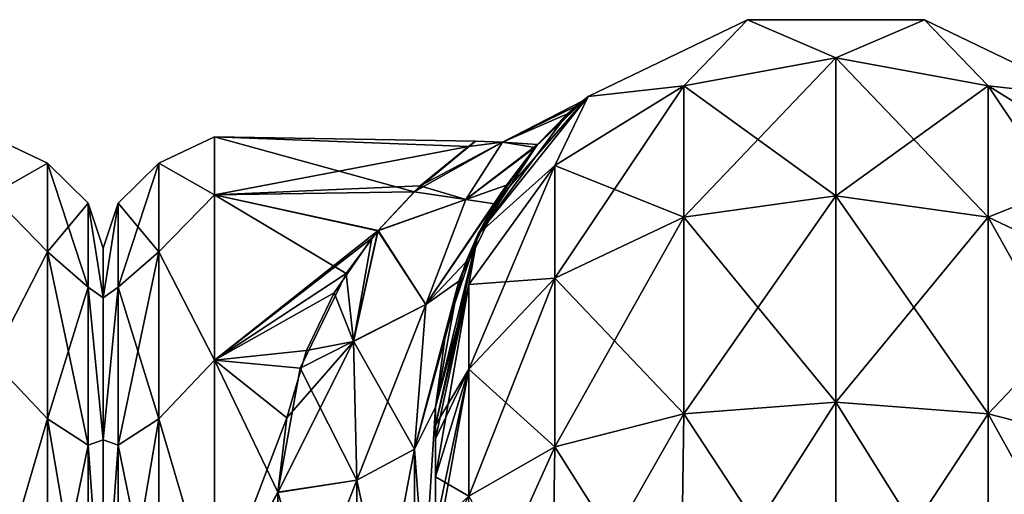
# Model space of a CAD drawing. Extents: x -23 to 470, y -1800 to 0.
# Tile 164 of 198: x 227 to 258, y -15 to 0. Entities that reach past the tile are written whole.
import ezdxf

# ---------------------------------------------------------------- set-up
doc = ezdxf.new("R2010")
doc.units = 0
doc.header["$LTSCALE"] = 66.825
for name, color, linetype in [('195', 7, 'CONTINUOUS'), ('234', 7, 'CONTINUOUS'), ('258', 7, 'CONTINUOUS'), ('262', 7, 'CONTINUOUS'), ('263', 7, 'CONTINUOUS'), ('276', 7, 'CONTINUOUS'), ('277', 7, 'CONTINUOUS'), ('278', 7, 'CONTINUOUS'), ('284', 7, 'CONTINUOUS'), ('285', 7, 'CONTINUOUS'), ('286', 7, 'CONTINUOUS'), ('296', 7, 'CONTINUOUS')]:
    doc.layers.add(name, color=color, linetype=linetype)

msp = doc.modelspace()

# ---------------------------------------------------------------- linework, layer by layer
at = {"layer": '195', "linetype": 'CONTINUOUS'}
for points in [[(230, -7.5, 0), (230, -9.067, 7.854), (230, -48.5, 0), (230, -7.5, 0)], [(230, -9.068, -7.855), (230, -7.5, 0), (230, -46.933, -7.854), (230, -9.068, -7.855)], [(230, -46.933, -7.854), (230, -7.5, 0), (230, -48.5, 0), (230, -46.933, -7.854)], [(230, -9.067, 7.854), (230, -13.536, 14.522), (230, -46.932, 7.855), (230, -9.067, 7.854)], [(230, -48.5, 0), (230, -9.067, 7.854), (230, -46.932, 7.855), (230, -48.5, 0)], [(230, -13.536, -14.522), (230, -9.068, -7.855), (230, -42.464, -14.522), (230, -13.536, -14.522)], [(230, -42.464, -14.522), (230, -9.068, -7.855), (230, -46.933, -7.854), (230, -42.464, -14.522)], [(230, -13.536, 14.522), (230, -20.235, 18.966), (230, -42.464, 14.522), (230, -13.536, 14.522)], [(230, -46.932, 7.855), (230, -13.536, 14.522), (230, -42.464, 14.522), (230, -46.932, 7.855)], [(230, -20.234, -18.966), (230, -13.536, -14.522), (230, -35.765, -18.966), (230, -20.234, -18.966)], [(230, -35.765, -18.966), (230, -13.536, -14.522), (230, -42.464, -14.522), (230, -35.765, -18.966)]]:
    msp.add_3dface(points, dxfattribs=at)
at = {"layer": '234', "linetype": 'CONTINUOUS'}
for points in [[(226.5, -5.827, -9.184), (226.5, -4, 0), (228.25, -4.826, -4.086), (226.5, -5.827, -9.184)], [(226.5, -4, 0), (226.5, -5.827, 9.184), (228.25, -4.826, 4.086), (226.5, -4, 0)], [(226.5, -4, 0), (228.25, -4.826, 4.086), (228.25, -4.826, -4.086), (226.5, -4, 0)], [(226.5, -5.827, -9.184), (228.25, -4.826, -4.086), (228.25, -7.621, -11.766), (226.5, -5.827, -9.184)], [(226.5, -5.827, 9.184), (228.25, -7.621, 11.766), (228.25, -4.826, 4.086), (226.5, -5.827, 9.184)], [(229.532, -6.09, 3.863), (229.532, -6.09, -3.863), (228.25, -4.826, 4.086), (229.532, -6.09, 3.863)], [(228.25, -7.621, 11.766), (229.532, -6.09, 3.863), (228.25, -4.826, 4.086), (228.25, -7.621, 11.766)], [(229.532, -6.09, -3.863), (229.532, -8.732, -11.124), (228.25, -4.826, -4.086), (229.532, -6.09, -3.863)], [(228.25, -4.826, 4.086), (229.532, -6.09, -3.863), (228.25, -4.826, -4.086), (228.25, -4.826, 4.086)], [(228.25, -4.826, -4.086), (229.532, -8.732, -11.124), (228.25, -7.621, -11.766), (228.25, -4.826, -4.086)], [(226.5, -11.029, -16.971), (226.5, -5.827, -9.184), (228.25, -7.621, -11.766), (226.5, -11.029, -16.971)], [(226.5, -5.827, 9.184), (226.5, -11.029, 16.971), (228.25, -7.621, 11.766), (226.5, -5.827, 9.184)], [(229.532, -8.732, 11.124), (229.532, -6.09, 3.863), (228.25, -7.621, 11.766), (229.532, -8.732, 11.124)], [(230, -9.067, 7.854), (230, -7.5, 0), (229.532, -6.09, 3.863), (230, -9.067, 7.854)], [(229.532, -8.732, 11.124), (230, -9.067, 7.854), (229.532, -6.09, 3.863), (229.532, -8.732, 11.124)], [(230, -7.5, 0), (230, -9.068, -7.855), (229.532, -6.09, -3.863), (230, -7.5, 0)], [(229.532, -6.09, 3.863), (230, -7.5, 0), (229.532, -6.09, -3.863), (229.532, -6.09, 3.863)], [(229.532, -6.09, -3.863), (230, -9.068, -7.855), (229.532, -8.732, -11.124), (229.532, -6.09, -3.863)], [(226.5, -11.029, -16.971), (228.25, -7.621, -11.766), (228.25, -12.875, -18.026), (226.5, -11.029, -16.971)], [(226.5, -11.029, 16.971), (228.25, -12.875, 18.026), (228.25, -7.621, 11.766), (226.5, -11.029, 16.971)], [(228.25, -12.875, 18.026), (229.532, -8.732, 11.124), (228.25, -7.621, 11.766), (228.25, -12.875, 18.026)], [(229.532, -8.732, -11.124), (229.532, -13.699, -17.043), (228.25, -7.621, -11.766), (229.532, -8.732, -11.124)], [(228.25, -7.621, -11.766), (229.532, -13.699, -17.043), (228.25, -12.875, -18.026), (228.25, -7.621, -11.766)], [(229.532, -13.699, 17.043), (229.532, -8.732, 11.124), (228.25, -12.875, 18.026), (229.532, -13.699, 17.043)], [(230, -13.536, 14.522), (230, -9.067, 7.854), (229.532, -8.732, 11.124), (230, -13.536, 14.522)], [(229.532, -13.699, 17.043), (230, -13.536, 14.522), (229.532, -8.732, 11.124), (229.532, -13.699, 17.043)], [(230, -9.068, -7.855), (230, -13.536, -14.522), (229.532, -8.732, -11.124), (230, -9.068, -7.855)], [(229.532, -8.732, -11.124), (230, -13.536, -14.522), (229.532, -13.699, -17.043), (229.532, -8.732, -11.124)], [(226.5, -18.816, -22.173), (226.5, -11.029, -16.971), (228.25, -12.875, -18.026), (226.5, -18.816, -22.173)], [(226.5, -11.029, 16.971), (226.5, -18.816, 22.173), (228.25, -12.875, 18.026), (226.5, -11.029, 16.971)], [(226.5, -18.816, -22.173), (228.25, -12.875, -18.026), (228.25, -19.952, -22.112), (226.5, -18.816, -22.173)], [(226.5, -18.816, 22.173), (228.25, -19.952, 22.112), (228.25, -12.875, 18.026), (226.5, -18.816, 22.173)], [(228.25, -19.952, 22.112), (229.532, -13.699, 17.043), (228.25, -12.875, 18.026), (228.25, -19.952, 22.112)], [(229.532, -13.699, -17.043), (229.532, -20.391, -20.907), (228.25, -12.875, -18.026), (229.532, -13.699, -17.043)], [(228.25, -12.875, -18.026), (229.532, -20.391, -20.907), (228.25, -19.952, -22.112), (228.25, -12.875, -18.026)], [(230, -20.235, 18.966), (230, -13.536, 14.522), (229.532, -13.699, 17.043), (230, -20.235, 18.966)], [(230, -13.536, -14.522), (230, -20.234, -18.966), (229.532, -13.699, -17.043), (230, -13.536, -14.522)], [(229.532, -20.391, 20.907), (229.532, -13.699, 17.043), (228.25, -19.952, 22.112), (229.532, -20.391, 20.907)], [(229.532, -20.391, 20.907), (230, -20.235, 18.966), (229.532, -13.699, 17.043), (229.532, -20.391, 20.907)], [(229.532, -13.699, -17.043), (230, -20.234, -18.966), (229.532, -20.391, -20.907), (229.532, -13.699, -17.043)]]:
    msp.add_3dface(points, dxfattribs=at)
at = {"layer": '258', "linetype": 'CONTINUOUS'}
for points in [[(240.45, -12.5, 33.5), (240.45, -12.5, 24.51), (240.45, -22.699, 28.507), (240.45, -12.5, 33.5)], [(240.45, -13.067, 36.36), (240.45, -12.5, 33.5), (240.45, -56.094, 33.615), (240.45, -13.067, 36.36)], [(240.45, -56.094, 33.615), (240.45, -12.5, 33.5), (240.45, -53.609, 29.851), (240.45, -56.094, 33.615)], [(240.45, -53.609, 29.851), (240.45, -12.5, 33.5), (240.45, -22.699, 28.507), (240.45, -53.609, 29.851)], [(240.45, -56.094, -33.615), (240.45, -53.61, -29.852), (240.45, -12.5, -33.5), (240.45, -56.094, -33.615)], [(240.45, -12.5, -33.5), (240.45, -53.61, -29.852), (240.45, -22.7, -28.508), (240.45, -12.5, -33.5)], [(240.45, -13.067, -36.36), (240.45, -56.094, -33.615), (240.45, -12.5, -33.5), (240.45, -13.067, -36.36)], [(240.45, -12.5, -24.51), (240.45, -12.5, -33.5), (240.45, -22.7, -28.508), (240.45, -12.5, -24.51)], [(240.45, -13.5, 37.234), (240.45, -13.067, 36.36), (240.45, -59.342, 36.74), (240.45, -13.5, 37.234)], [(240.45, -59.342, 36.74), (240.45, -13.067, 36.36), (240.45, -56.094, 33.615), (240.45, -59.342, 36.74)], [(240.45, -59.342, -36.74), (240.45, -56.094, -33.615), (240.45, -13.067, -36.36), (240.45, -59.342, -36.74)], [(240.45, -13.5, -37.234), (240.45, -59.342, -36.74), (240.45, -13.067, -36.36), (240.45, -13.5, -37.234)], [(240.45, -14.695, 38.801), (240.45, -13.5, 37.234), (240.45, -63.19, 39.074), (240.45, -14.695, 38.801)], [(240.45, -63.19, 39.074), (240.45, -13.5, 37.234), (240.45, -59.342, 36.74), (240.45, -63.19, 39.074)], [(240.45, -14.695, -38.801), (240.45, -59.342, -36.74), (240.45, -13.5, -37.234), (240.45, -14.695, -38.801)], [(240.45, -16.266, 40), (240.45, -14.695, 38.801), (240.45, -63.19, 39.074), (240.45, -16.266, 40)], [(240.45, -63.189, -39.074), (240.45, -59.342, -36.74), (240.45, -14.695, -38.801), (240.45, -63.189, -39.074)], [(240.45, -16.266, -40), (240.45, -63.189, -39.074), (240.45, -14.695, -38.801), (240.45, -16.266, -40)]]:
    msp.add_3dface(points, dxfattribs=at)
at = {"layer": '262', "linetype": 'CONTINUOUS'}
for points in [[(230, -7.5, 0), (230, -9.067, -7.854), (230, -48.5, 0), (230, -7.5, 0)], [(230, -9.068, 7.855), (230, -7.5, 0), (230, -46.933, 7.854), (230, -9.068, 7.855)], [(230, -46.933, 7.854), (230, -7.5, 0), (230, -48.5, 0), (230, -46.933, 7.854)], [(230, -9.067, -7.854), (230, -13.536, -14.522), (230, -46.932, -7.855), (230, -9.067, -7.854)], [(230, -48.5, 0), (230, -9.067, -7.854), (230, -46.932, -7.855), (230, -48.5, 0)], [(230, -13.536, 14.522), (230, -9.068, 7.855), (230, -42.464, 14.522), (230, -13.536, 14.522)], [(230, -42.464, 14.522), (230, -9.068, 7.855), (230, -46.933, 7.854), (230, -42.464, 14.522)], [(230, -13.536, -14.522), (230, -20.235, -18.966), (230, -42.464, -14.522), (230, -13.536, -14.522)], [(230, -46.932, -7.855), (230, -13.536, -14.522), (230, -42.464, -14.522), (230, -46.932, -7.855)], [(230, -20.234, 18.966), (230, -13.536, 14.522), (230, -35.765, 18.966), (230, -20.234, 18.966)], [(230, -35.765, 18.966), (230, -13.536, 14.522), (230, -42.464, 14.522), (230, -35.765, 18.966)]]:
    msp.add_3dface(points, dxfattribs=at)
at = {"layer": '263', "linetype": 'CONTINUOUS'}
for points in [[(233.5, -4, 0), (233.5, -5.827, 9.184), (241.488, -4.303, 3.8), (233.5, -4, 0)], [(233.5, -5.827, -9.184), (233.5, -4, 0), (239.782, -5.728, -8.942), (233.5, -5.827, -9.184)], [(239.782, -5.728, -8.942), (233.5, -4, 0), (241.712, -4.134, -2.532), (239.782, -5.728, -8.942)], [(241.712, -4.134, -2.532), (233.5, -4, 0), (241.488, -4.303, 3.8), (241.712, -4.134, -2.532)], [(241.488, -4.303, 3.8), (233.5, -5.827, 9.184), (239.977, -5.545, 8.472), (241.488, -4.303, 3.8)], [(239.977, -5.545, 8.472), (233.5, -5.827, 9.184), (238.65, -6.944, 11.517), (239.977, -5.545, 8.472)], [(238.639, -6.955, -11.538), (233.5, -5.827, -9.184), (239.782, -5.728, -8.942), (238.639, -6.955, -11.538)], [(233.5, -5.827, 9.184), (233.5, -11.029, 16.971), (238.65, -6.944, 11.517), (233.5, -5.827, 9.184)], [(233.5, -11.029, -16.971), (233.5, -5.827, -9.184), (237.648, -8.296, -13.703), (233.5, -11.029, -16.971)], [(237.648, -8.296, -13.703), (233.5, -5.827, -9.184), (238.639, -6.955, -11.538), (237.648, -8.296, -13.703)], [(238.65, -6.944, 11.517), (233.5, -11.029, 16.971), (238.451, -7.186, 11.95), (238.65, -6.944, 11.517)], [(238.451, -7.186, 11.95), (233.5, -11.029, 16.971), (237.271, -8.909, 14.545), (238.451, -7.186, 11.95)], [(236.194, -11.276, -17.214), (233.5, -11.029, -16.971), (237.648, -8.296, -13.703), (236.194, -11.276, -17.214)], [(237.271, -8.909, 14.545), (233.5, -11.029, 16.971), (236.396, -10.724, 16.66), (237.271, -8.909, 14.545)], [(236.396, -10.724, 16.66), (233.5, -11.029, 16.971), (235.778, -12.838, 18.604), (236.396, -10.724, 16.66)], [(233.5, -11.029, 16.971), (233.5, -18.816, 22.173), (235.778, -12.838, 18.604), (233.5, -11.029, 16.971)], [(233.5, -18.816, -22.173), (233.5, -11.029, -16.971), (235.5, -15.178, -20.288), (233.5, -18.816, -22.173)], [(235.5, -15.178, -20.288), (233.5, -11.029, -16.971), (236.194, -11.276, -17.214), (235.5, -15.178, -20.288)], [(235.778, -12.838, 18.604), (233.5, -18.816, 22.173), (235.5, -15.19, 20.295), (235.778, -12.838, 18.604)], [(235.447, -21.322, -23.052), (233.5, -18.816, -22.173), (235.5, -15.178, -20.288), (235.447, -21.322, -23.052)], [(235.5, -15.19, 20.295), (233.5, -18.816, 22.173), (235.447, -21.315, 23.05), (235.5, -15.19, 20.295)]]:
    msp.add_3dface(points, dxfattribs=at)
at = {"layer": '276', "linetype": 'CONTINUOUS'}
for points in [[(245.256, -2.727, -33.5), (250.268, -0.313, -33.5), (248.266, -2.396, -40.776), (245.256, -2.727, -33.5)], [(248.266, -2.396, -40.776), (250.268, -0.313, -33.5), (253.05, -1.516, -41.139), (248.266, -2.396, -40.776)], [(250.268, -0.313, -33.5), (255.832, -0.313, -33.5), (253.05, -1.516, -41.139), (250.268, -0.313, -33.5)], [(253.05, -1.516, -41.139), (255.832, -0.313, -33.5), (257.834, -2.396, -40.776), (253.05, -1.516, -41.139)], [(255.832, -0.313, -33.5), (260.844, -2.727, -33.5), (257.834, -2.396, -40.776), (255.832, -0.313, -33.5)], [(248.266, -2.396, -40.776), (253.05, -1.516, -41.139), (248.266, -6.525, -46.964), (248.266, -2.396, -40.776)], [(253.05, -1.516, -41.139), (253.05, -5.852, -47.637), (248.266, -6.525, -46.964), (253.05, -1.516, -41.139)], [(253.05, -1.516, -41.139), (257.834, -2.396, -40.776), (253.05, -5.852, -47.637), (253.05, -1.516, -41.139)], [(244.211, -4.9, -39.741), (245.256, -2.727, -33.5), (248.266, -2.396, -40.776), (244.211, -4.9, -39.741)], [(244.211, -4.9, -39.741), (248.266, -2.396, -40.776), (244.211, -8.442, -45.049), (244.211, -4.9, -39.741)], [(248.266, -2.396, -40.776), (248.266, -6.525, -46.964), (244.211, -8.442, -45.049), (248.266, -2.396, -40.776)], [(257.834, -2.396, -40.776), (257.834, -6.525, -46.964), (253.05, -5.852, -47.637), (257.834, -2.396, -40.776)], [(257.834, -2.396, -40.776), (260.844, -2.727, -33.5), (261.889, -4.9, -39.741), (257.834, -2.396, -40.776)], [(257.834, -2.396, -40.776), (261.889, -4.9, -39.741), (257.834, -6.525, -46.964), (257.834, -2.396, -40.776)], [(241.788, -7.076, -33.5), (245.256, -2.727, -33.5), (244.211, -4.9, -39.741), (241.788, -7.076, -33.5)], [(241.502, -8.648, -38.192), (241.788, -7.076, -33.5), (244.211, -4.9, -39.741), (241.502, -8.648, -38.192)], [(241.502, -8.648, -38.192), (244.211, -4.9, -39.741), (241.502, -11.311, -42.182), (241.502, -8.648, -38.192)], [(244.211, -4.9, -39.741), (244.211, -8.442, -45.049), (241.502, -11.311, -42.182), (244.211, -4.9, -39.741)], [(261.889, -4.9, -39.741), (261.889, -8.442, -45.049), (257.834, -6.525, -46.964), (261.889, -4.9, -39.741)], [(253.05, -12.346, -51.978), (248.266, -12.71, -51.099), (253.05, -5.852, -47.637), (253.05, -12.346, -51.978)], [(253.05, -5.852, -47.637), (248.266, -12.71, -51.099), (248.266, -6.525, -46.964), (253.05, -5.852, -47.637)], [(257.834, -6.525, -46.964), (253.05, -12.346, -51.978), (253.05, -5.852, -47.637), (257.834, -6.525, -46.964)], [(248.266, -12.71, -51.099), (244.211, -13.747, -48.595), (248.266, -6.525, -46.964), (248.266, -12.71, -51.099)], [(248.266, -6.525, -46.964), (244.211, -13.747, -48.595), (244.211, -8.442, -45.049), (248.266, -6.525, -46.964)], [(257.834, -12.71, -51.099), (253.05, -12.346, -51.978), (257.834, -6.525, -46.964), (257.834, -12.71, -51.099)], [(261.889, -8.442, -45.049), (257.834, -12.71, -51.099), (257.834, -6.525, -46.964), (261.889, -8.442, -45.049)], [(240.45, -13.067, -36.36), (240.45, -12.5, -33.5), (241.788, -7.076, -33.5), (240.45, -13.067, -36.36)], [(240.45, -13.067, -36.36), (241.788, -7.076, -33.5), (241.502, -8.648, -38.192), (240.45, -13.067, -36.36)], [(240.45, -14.695, -38.801), (240.45, -13.5, -37.234), (241.502, -8.648, -38.192), (240.45, -14.695, -38.801)], [(240.45, -14.695, -38.801), (241.502, -8.648, -38.192), (241.502, -11.311, -42.182), (240.45, -14.695, -38.801)], [(240.45, -13.5, -37.234), (240.45, -13.067, -36.36), (241.502, -8.648, -38.192), (240.45, -13.5, -37.234)], [(244.211, -13.747, -48.595), (241.502, -15.299, -44.849), (244.211, -8.442, -45.049), (244.211, -13.747, -48.595)], [(244.211, -8.442, -45.049), (241.502, -15.299, -44.849), (241.502, -11.311, -42.182), (244.211, -8.442, -45.049)], [(261.889, -13.747, -48.595), (257.834, -12.71, -51.099), (261.889, -8.442, -45.049), (261.889, -13.747, -48.595)], [(240.45, -17.135, -40.431), (240.45, -16.266, -40), (241.502, -11.311, -42.182), (240.45, -17.135, -40.431)], [(241.502, -15.299, -44.849), (240.45, -17.135, -40.431), (241.502, -11.311, -42.182), (241.502, -15.299, -44.849)], [(240.45, -16.266, -40), (240.45, -14.695, -38.801), (241.502, -11.311, -42.182), (240.45, -16.266, -40)], [(253.05, -20, -53.5), (248.16, -20, -52.546), (253.05, -12.346, -51.978), (253.05, -20, -53.5)], [(253.05, -12.346, -51.978), (248.16, -20, -52.546), (248.266, -12.71, -51.099), (253.05, -12.346, -51.978)], [(257.834, -12.71, -51.099), (253.05, -20, -53.5), (253.05, -12.346, -51.978), (257.834, -12.71, -51.099)], [(248.16, -20, -52.546), (244.111, -20, -49.839), (248.266, -12.71, -51.099), (248.16, -20, -52.546)], [(248.266, -12.71, -51.099), (244.111, -20, -49.839), (244.211, -13.747, -48.595), (248.266, -12.71, -51.099)], [(257.834, -20, -52.548), (253.05, -20, -53.5), (257.834, -12.71, -51.099), (257.834, -20, -52.548)], [(261.889, -13.747, -48.595), (257.834, -20, -52.548), (257.834, -12.71, -51.099), (261.889, -13.747, -48.595)], [(244.111, -20, -49.839), (241.402, -20, -45.784), (244.211, -13.747, -48.595), (244.111, -20, -49.839)], [(244.211, -13.747, -48.595), (241.402, -20, -45.784), (241.502, -15.299, -44.849), (244.211, -13.747, -48.595)], [(261.889, -20, -49.839), (257.834, -20, -52.548), (261.889, -13.747, -48.595), (261.889, -20, -49.839)]]:
    msp.add_3dface(points, dxfattribs=at)
at = {"layer": '277', "linetype": 'CONTINUOUS'}
for points in [[(245.256, -2.727, 33.5), (250.268, -0.313, 33.5), (245.256, -2.727, -33.5), (245.256, -2.727, 33.5)], [(250.268, -0.313, 33.5), (250.268, -0.313, -33.5), (245.256, -2.727, -33.5), (250.268, -0.313, 33.5)], [(250.268, -0.313, 33.5), (255.832, -0.313, 33.5), (250.268, -0.313, -33.5), (250.268, -0.313, 33.5)], [(255.832, -0.313, 33.5), (255.832, -0.313, -33.5), (250.268, -0.313, -33.5), (255.832, -0.313, 33.5)], [(255.832, -0.313, 33.5), (260.844, -2.727, 33.5), (255.832, -0.313, -33.5), (255.832, -0.313, 33.5)], [(260.844, -2.727, 33.5), (260.844, -2.727, -33.5), (255.832, -0.313, -33.5), (260.844, -2.727, 33.5)], [(241.788, -7.076, 33.5), (245.256, -2.727, 33.5), (242.312, -6.102, 15.584), (241.788, -7.076, 33.5)], [(245.256, -2.727, -33.5), (241.788, -7.076, -33.5), (244.611, -3.279, -5.82), (245.256, -2.727, -33.5)], [(242.312, -6.102, 15.584), (245.256, -2.727, 33.5), (243.583, -4.338, 10.766), (242.312, -6.102, 15.584)], [(243.583, -4.338, 10.766), (245.256, -2.727, 33.5), (244.882, -3.038, 3.848), (243.583, -4.338, 10.766)], [(245.087, -2.865, -0.741), (245.256, -2.727, -33.5), (244.611, -3.279, -5.82), (245.087, -2.865, -0.741)], [(244.882, -3.038, 3.848), (245.256, -2.727, 33.5), (245.087, -2.865, -0.741), (244.882, -3.038, 3.848)], [(245.256, -2.727, 33.5), (245.256, -2.727, -33.5), (245.087, -2.865, -0.741), (245.256, -2.727, 33.5)], [(244.611, -3.279, -5.82), (241.788, -7.076, -33.5), (243.666, -4.243, -10.429), (244.611, -3.279, -5.82)], [(243.666, -4.243, -10.429), (241.788, -7.076, -33.5), (242.683, -5.516, -14.212), (243.666, -4.243, -10.429)], [(242.683, -5.516, -14.212), (241.788, -7.076, -33.5), (241.193, -8.541, -19.958), (242.683, -5.516, -14.212)], [(241.41, -7.943, 19.034), (241.788, -7.076, 33.5), (242.312, -6.102, 15.584), (241.41, -7.943, 19.034)], [(240.45, -12.5, 24.51), (240.45, -12.5, 33.5), (241.788, -7.076, 33.5), (240.45, -12.5, 24.51)], [(240.45, -12.5, 24.51), (241.788, -7.076, 33.5), (240.792, -10.054, 21.974), (240.45, -12.5, 24.51)], [(241.788, -7.076, -33.5), (240.45, -12.5, -33.5), (241.193, -8.541, -19.958), (241.788, -7.076, -33.5)], [(240.792, -10.054, 21.974), (241.788, -7.076, 33.5), (241.41, -7.943, 19.034), (240.792, -10.054, 21.974)], [(240.45, -12.5, -33.5), (240.45, -12.5, -24.51), (241.193, -8.541, -19.958), (240.45, -12.5, -33.5)]]:
    msp.add_3dface(points, dxfattribs=at)
at = {"layer": '278', "linetype": 'CONTINUOUS'}
for points in [[(250.268, -0.313, 33.5), (245.256, -2.727, 33.5), (248.266, -2.396, 40.776), (250.268, -0.313, 33.5)], [(253.05, -1.516, 41.139), (250.268, -0.313, 33.5), (248.266, -2.396, 40.776), (253.05, -1.516, 41.139)], [(255.832, -0.313, 33.5), (250.268, -0.313, 33.5), (253.05, -1.516, 41.139), (255.832, -0.313, 33.5)], [(257.834, -2.396, 40.776), (255.832, -0.313, 33.5), (253.05, -1.516, 41.139), (257.834, -2.396, 40.776)], [(260.844, -2.727, 33.5), (255.832, -0.313, 33.5), (257.834, -2.396, 40.776), (260.844, -2.727, 33.5)], [(253.05, -1.516, 41.139), (248.266, -2.396, 40.776), (253.05, -5.852, 47.637), (253.05, -1.516, 41.139)], [(257.834, -2.396, 40.776), (253.05, -1.516, 41.139), (257.834, -6.525, 46.964), (257.834, -2.396, 40.776)], [(257.834, -6.525, 46.964), (253.05, -1.516, 41.139), (253.05, -5.852, 47.637), (257.834, -6.525, 46.964)], [(248.266, -2.396, 40.776), (245.256, -2.727, 33.5), (244.211, -4.9, 39.741), (248.266, -2.396, 40.776)], [(248.266, -2.396, 40.776), (244.211, -4.9, 39.741), (248.266, -6.525, 46.964), (248.266, -2.396, 40.776)], [(253.05, -5.852, 47.637), (248.266, -2.396, 40.776), (248.266, -6.525, 46.964), (253.05, -5.852, 47.637)], [(261.889, -4.9, 39.741), (260.844, -2.727, 33.5), (257.834, -2.396, 40.776), (261.889, -4.9, 39.741)], [(261.889, -4.9, 39.741), (257.834, -2.396, 40.776), (261.889, -8.442, 45.049), (261.889, -4.9, 39.741)], [(261.889, -8.442, 45.049), (257.834, -2.396, 40.776), (257.834, -6.525, 46.964), (261.889, -8.442, 45.049)], [(245.256, -2.727, 33.5), (241.788, -7.076, 33.5), (244.211, -4.9, 39.741), (245.256, -2.727, 33.5)], [(244.211, -4.9, 39.741), (241.788, -7.076, 33.5), (241.502, -8.648, 38.192), (244.211, -4.9, 39.741)], [(244.211, -4.9, 39.741), (241.502, -8.648, 38.192), (244.211, -8.442, 45.049), (244.211, -4.9, 39.741)], [(248.266, -6.525, 46.964), (244.211, -4.9, 39.741), (244.211, -8.442, 45.049), (248.266, -6.525, 46.964)], [(253.05, -12.346, 51.978), (253.05, -5.852, 47.637), (248.266, -6.525, 46.964), (253.05, -12.346, 51.978)], [(253.05, -12.346, 51.978), (257.834, -12.71, 51.099), (253.05, -5.852, 47.637), (253.05, -12.346, 51.978)], [(257.834, -12.71, 51.099), (257.834, -6.525, 46.964), (253.05, -5.852, 47.637), (257.834, -12.71, 51.099)], [(248.266, -12.71, 51.099), (248.266, -6.525, 46.964), (244.211, -8.442, 45.049), (248.266, -12.71, 51.099)], [(248.266, -12.71, 51.099), (253.05, -12.346, 51.978), (248.266, -6.525, 46.964), (248.266, -12.71, 51.099)], [(257.834, -12.71, 51.099), (261.889, -13.747, 48.595), (257.834, -6.525, 46.964), (257.834, -12.71, 51.099)], [(261.889, -13.747, 48.595), (261.889, -8.442, 45.049), (257.834, -6.525, 46.964), (261.889, -13.747, 48.595)], [(241.788, -7.076, 33.5), (240.45, -12.5, 33.5), (241.502, -8.648, 38.192), (241.788, -7.076, 33.5)], [(240.45, -12.5, 33.5), (240.45, -13.067, 36.36), (241.502, -8.648, 38.192), (240.45, -12.5, 33.5)], [(241.502, -8.648, 38.192), (240.45, -13.067, 36.36), (241.502, -11.311, 42.182), (241.502, -8.648, 38.192)], [(244.211, -13.747, 48.595), (244.211, -8.442, 45.049), (241.502, -11.311, 42.182), (244.211, -13.747, 48.595)], [(244.211, -8.442, 45.049), (241.502, -8.648, 38.192), (241.502, -11.311, 42.182), (244.211, -8.442, 45.049)], [(244.211, -13.747, 48.595), (248.266, -12.71, 51.099), (244.211, -8.442, 45.049), (244.211, -13.747, 48.595)], [(240.45, -13.067, 36.36), (240.45, -13.5, 37.234), (241.502, -11.311, 42.182), (240.45, -13.067, 36.36)], [(240.45, -13.5, 37.234), (240.45, -14.695, 38.801), (241.502, -11.311, 42.182), (240.45, -13.5, 37.234)], [(240.45, -14.695, 38.801), (241.502, -15.299, 44.849), (241.502, -11.311, 42.182), (240.45, -14.695, 38.801)], [(241.502, -15.299, 44.849), (244.211, -13.747, 48.595), (241.502, -11.311, 42.182), (241.502, -15.299, 44.849)], [(248.266, -12.71, 51.099), (253.05, -20, 53.5), (253.05, -12.346, 51.978), (248.266, -12.71, 51.099)], [(253.05, -20, 53.5), (257.834, -20, 52.548), (253.05, -12.346, 51.978), (253.05, -20, 53.5)], [(253.05, -12.346, 51.978), (257.834, -20, 52.548), (257.834, -12.71, 51.099), (253.05, -12.346, 51.978)], [(244.211, -13.747, 48.595), (248.16, -20, 52.546), (248.266, -12.71, 51.099), (244.211, -13.747, 48.595)], [(248.16, -20, 52.546), (253.05, -20, 53.5), (248.266, -12.71, 51.099), (248.16, -20, 52.546)], [(257.834, -20, 52.548), (261.889, -20, 49.839), (257.834, -12.71, 51.099), (257.834, -20, 52.548)], [(257.834, -12.71, 51.099), (261.889, -20, 49.839), (261.889, -13.747, 48.595), (257.834, -12.71, 51.099)], [(241.502, -15.299, 44.849), (244.111, -20, 49.839), (244.211, -13.747, 48.595), (241.502, -15.299, 44.849)], [(244.111, -20, 49.839), (248.16, -20, 52.546), (244.211, -13.747, 48.595), (244.111, -20, 49.839)], [(240.45, -14.695, 38.801), (240.45, -16.266, 40), (241.502, -15.299, 44.849), (240.45, -14.695, 38.801)]]:
    msp.add_3dface(points, dxfattribs=at)
at = {"layer": '284', "linetype": 'CONTINUOUS'}
for points in [[(240.45, -12.5, -24.51), (240.45, -22.7, -28.508), (239.793, -13.825, -22.416), (240.45, -12.5, -24.51)], [(237.985, -14.803, -20.868), (239.793, -13.825, -22.416), (239.781, -23.159, -26.055), (237.985, -14.803, -20.868)], [(239.793, -13.825, -22.416), (240.45, -22.7, -28.508), (239.781, -23.159, -26.055), (239.793, -13.825, -22.416)], [(235.5, -15.178, -20.288), (237.985, -14.803, -20.868), (237.947, -23.494, -24.253), (235.5, -15.178, -20.288)], [(237.985, -14.803, -20.868), (239.781, -23.159, -26.055), (237.947, -23.494, -24.253), (237.985, -14.803, -20.868)], [(235.447, -21.322, -23.052), (235.5, -15.178, -20.288), (237.947, -23.494, -24.253), (235.447, -21.322, -23.052)]]:
    msp.add_3dface(points, dxfattribs=at)
at = {"layer": '285', "linetype": 'CONTINUOUS'}
for points in [[(244.882, -3.038, 3.848), (245.087, -2.865, -0.741), (242.563, -4.168, 3.616), (244.882, -3.038, 3.848)], [(245.087, -2.865, -0.741), (244.611, -3.279, -5.82), (242.563, -4.167, -3.609), (245.087, -2.865, -0.741)], [(242.563, -4.168, 3.616), (245.087, -2.865, -0.741), (242.563, -4.167, -3.609), (242.563, -4.168, 3.616)], [(243.583, -4.338, 10.766), (244.882, -3.038, 3.848), (242.563, -4.168, 3.616), (243.583, -4.338, 10.766)], [(244.611, -3.279, -5.82), (243.666, -4.243, -10.429), (242.563, -4.167, -3.609), (244.611, -3.279, -5.82)], [(239.782, -5.728, -8.942), (241.712, -4.134, -2.532), (242.563, -4.167, -3.609), (239.782, -5.728, -8.942)], [(239.782, -5.728, -8.942), (242.563, -4.167, -3.609), (241.413, -5.965, -10.684), (239.782, -5.728, -8.942)], [(241.488, -4.303, 3.8), (239.977, -5.545, 8.472), (242.563, -4.168, 3.616), (241.488, -4.303, 3.8)], [(239.977, -5.545, 8.472), (241.412, -5.966, 10.688), (242.563, -4.168, 3.616), (239.977, -5.545, 8.472)], [(241.412, -5.966, 10.688), (243.583, -4.338, 10.766), (242.563, -4.168, 3.616), (241.412, -5.966, 10.688)], [(242.563, -4.167, -3.609), (243.666, -4.243, -10.429), (241.413, -5.965, -10.684), (242.563, -4.167, -3.609)], [(243.666, -4.243, -10.429), (242.683, -5.516, -14.212), (241.413, -5.965, -10.684), (243.666, -4.243, -10.429)], [(241.712, -4.134, -2.532), (241.488, -4.303, 3.8), (242.563, -4.168, 3.616), (241.712, -4.134, -2.532)], [(241.712, -4.134, -2.532), (242.563, -4.168, 3.616), (242.563, -4.167, -3.609), (241.712, -4.134, -2.532)], [(242.312, -6.102, 15.584), (243.583, -4.338, 10.766), (241.412, -5.966, 10.688), (242.312, -6.102, 15.584)], [(239.977, -5.545, 8.472), (238.65, -6.944, 11.517), (241.412, -5.966, 10.688), (239.977, -5.545, 8.472)], [(242.683, -5.516, -14.212), (241.193, -8.541, -19.958), (240.15, -9.273, -17.139), (242.683, -5.516, -14.212)], [(241.413, -5.965, -10.684), (242.683, -5.516, -14.212), (240.15, -9.273, -17.139), (241.413, -5.965, -10.684)], [(238.639, -6.955, -11.538), (239.782, -5.728, -8.942), (241.413, -5.965, -10.684), (238.639, -6.955, -11.538)], [(238.639, -6.955, -11.538), (241.413, -5.965, -10.684), (240.15, -9.273, -17.139), (238.639, -6.955, -11.538)], [(238.65, -6.944, 11.517), (240.15, -9.275, 17.141), (241.412, -5.966, 10.688), (238.65, -6.944, 11.517)], [(240.15, -9.275, 17.141), (242.312, -6.102, 15.584), (241.412, -5.966, 10.688), (240.15, -9.275, 17.141)], [(241.41, -7.943, 19.034), (242.312, -6.102, 15.584), (240.15, -9.275, 17.141), (241.41, -7.943, 19.034)], [(237.648, -8.296, -13.703), (238.639, -6.955, -11.538), (237.873, -10.422, -16.618), (237.648, -8.296, -13.703)], [(238.65, -6.944, 11.517), (238.451, -7.186, 11.95), (237.871, -10.441, 16.642), (238.65, -6.944, 11.517)], [(240.15, -9.275, 17.141), (238.65, -6.944, 11.517), (237.871, -10.441, 16.642), (240.15, -9.275, 17.141)], [(238.639, -6.955, -11.538), (240.15, -9.273, -17.139), (237.873, -10.422, -16.618), (238.639, -6.955, -11.538)], [(238.451, -7.186, 11.95), (237.271, -8.909, 14.545), (237.871, -10.441, 16.642), (238.451, -7.186, 11.95)], [(240.792, -10.054, 21.974), (241.41, -7.943, 19.034), (239.793, -13.825, 22.416), (240.792, -10.054, 21.974)], [(239.793, -13.825, 22.416), (241.41, -7.943, 19.034), (240.15, -9.275, 17.141), (239.793, -13.825, 22.416)], [(236.194, -11.276, -17.214), (237.648, -8.296, -13.703), (237.873, -10.422, -16.618), (236.194, -11.276, -17.214)], [(241.193, -8.541, -19.958), (240.45, -12.5, -24.51), (239.793, -13.825, -22.416), (241.193, -8.541, -19.958)], [(240.15, -9.273, -17.139), (241.193, -8.541, -19.958), (239.793, -13.825, -22.416), (240.15, -9.273, -17.139)], [(237.271, -8.909, 14.545), (236.396, -10.724, 16.66), (237.871, -10.441, 16.642), (237.271, -8.909, 14.545)], [(237.985, -14.803, 20.868), (240.15, -9.275, 17.141), (237.871, -10.441, 16.642), (237.985, -14.803, 20.868)], [(240.15, -9.273, -17.139), (239.793, -13.825, -22.416), (237.873, -10.422, -16.618), (240.15, -9.273, -17.139)], [(237.985, -14.803, 20.868), (239.793, -13.825, 22.416), (240.15, -9.275, 17.141), (237.985, -14.803, 20.868)], [(240.45, -12.5, 24.51), (240.792, -10.054, 21.974), (239.793, -13.825, 22.416), (240.45, -12.5, 24.51)], [(235.778, -12.838, 18.604), (235.5, -15.19, 20.295), (237.871, -10.441, 16.642), (235.778, -12.838, 18.604)], [(235.5, -15.19, 20.295), (237.985, -14.803, 20.868), (237.871, -10.441, 16.642), (235.5, -15.19, 20.295)], [(236.396, -10.724, 16.66), (235.778, -12.838, 18.604), (237.871, -10.441, 16.642), (236.396, -10.724, 16.66)], [(236.194, -11.276, -17.214), (237.873, -10.422, -16.618), (237.985, -14.803, -20.868), (236.194, -11.276, -17.214)], [(237.873, -10.422, -16.618), (239.793, -13.825, -22.416), (237.985, -14.803, -20.868), (237.873, -10.422, -16.618)], [(235.5, -15.178, -20.288), (236.194, -11.276, -17.214), (237.985, -14.803, -20.868), (235.5, -15.178, -20.288)]]:
    msp.add_3dface(points, dxfattribs=at)
at = {"layer": '286', "linetype": 'CONTINUOUS'}
for points in [[(240.45, -22.699, 28.507), (240.45, -12.5, 24.51), (239.781, -23.159, 26.055), (240.45, -22.699, 28.507)], [(239.781, -23.159, 26.055), (240.45, -12.5, 24.51), (239.793, -13.825, 22.416), (239.781, -23.159, 26.055)], [(239.781, -23.159, 26.055), (239.793, -13.825, 22.416), (237.947, -23.494, 24.253), (239.781, -23.159, 26.055)], [(237.947, -23.494, 24.253), (239.793, -13.825, 22.416), (237.985, -14.803, 20.868), (237.947, -23.494, 24.253)], [(235.5, -15.19, 20.295), (235.447, -21.315, 23.05), (237.985, -14.803, 20.868), (235.5, -15.19, 20.295)], [(235.447, -21.315, 23.05), (237.947, -23.494, 24.253), (237.985, -14.803, 20.868), (235.447, -21.315, 23.05)]]:
    msp.add_3dface(points, dxfattribs=at)
at = {"layer": '296', "linetype": 'CONTINUOUS'}
for points in [[(233.5, -5.827, 9.184), (233.5, -4, 0), (231.75, -4.826, 4.086), (233.5, -5.827, 9.184)], [(233.5, -4, 0), (233.5, -5.827, -9.184), (231.75, -4.826, -4.086), (233.5, -4, 0)], [(233.5, -4, 0), (231.75, -4.826, -4.086), (231.75, -4.826, 4.086), (233.5, -4, 0)], [(230.468, -6.09, -3.863), (230.468, -6.09, 3.863), (231.75, -4.826, -4.086), (230.468, -6.09, -3.863)], [(231.75, -7.621, -11.766), (230.468, -6.09, -3.863), (231.75, -4.826, -4.086), (231.75, -7.621, -11.766)], [(230.468, -6.09, 3.863), (230.468, -8.732, 11.124), (231.75, -4.826, 4.086), (230.468, -6.09, 3.863)], [(231.75, -4.826, -4.086), (230.468, -6.09, 3.863), (231.75, -4.826, 4.086), (231.75, -4.826, -4.086)], [(231.75, -4.826, 4.086), (230.468, -8.732, 11.124), (231.75, -7.621, 11.766), (231.75, -4.826, 4.086)], [(233.5, -5.827, 9.184), (231.75, -4.826, 4.086), (231.75, -7.621, 11.766), (233.5, -5.827, 9.184)], [(233.5, -5.827, -9.184), (231.75, -7.621, -11.766), (231.75, -4.826, -4.086), (233.5, -5.827, -9.184)], [(233.5, -11.029, 16.971), (233.5, -5.827, 9.184), (231.75, -7.621, 11.766), (233.5, -11.029, 16.971)], [(233.5, -5.827, -9.184), (233.5, -11.029, -16.971), (231.75, -7.621, -11.766), (233.5, -5.827, -9.184)], [(230, -9.067, -7.854), (230, -7.5, 0), (230.468, -6.09, -3.863), (230, -9.067, -7.854)], [(230.468, -8.732, -11.124), (230, -9.067, -7.854), (230.468, -6.09, -3.863), (230.468, -8.732, -11.124)], [(230, -7.5, 0), (230, -9.068, 7.855), (230.468, -6.09, 3.863), (230, -7.5, 0)], [(230.468, -6.09, -3.863), (230, -7.5, 0), (230.468, -6.09, 3.863), (230.468, -6.09, -3.863)], [(230.468, -6.09, 3.863), (230, -9.068, 7.855), (230.468, -8.732, 11.124), (230.468, -6.09, 3.863)], [(230.468, -8.732, -11.124), (230.468, -6.09, -3.863), (231.75, -7.621, -11.766), (230.468, -8.732, -11.124)], [(231.75, -12.875, -18.026), (230.468, -8.732, -11.124), (231.75, -7.621, -11.766), (231.75, -12.875, -18.026)], [(230.468, -8.732, 11.124), (230.468, -13.699, 17.043), (231.75, -7.621, 11.766), (230.468, -8.732, 11.124)], [(231.75, -7.621, 11.766), (230.468, -13.699, 17.043), (231.75, -12.875, 18.026), (231.75, -7.621, 11.766)], [(233.5, -11.029, 16.971), (231.75, -7.621, 11.766), (231.75, -12.875, 18.026), (233.5, -11.029, 16.971)], [(233.5, -11.029, -16.971), (231.75, -12.875, -18.026), (231.75, -7.621, -11.766), (233.5, -11.029, -16.971)], [(230, -13.536, -14.522), (230, -9.067, -7.854), (230.468, -8.732, -11.124), (230, -13.536, -14.522)], [(230.468, -13.699, -17.043), (230, -13.536, -14.522), (230.468, -8.732, -11.124), (230.468, -13.699, -17.043)], [(230, -9.068, 7.855), (230, -13.536, 14.522), (230.468, -8.732, 11.124), (230, -9.068, 7.855)], [(230.468, -8.732, 11.124), (230, -13.536, 14.522), (230.468, -13.699, 17.043), (230.468, -8.732, 11.124)], [(230.468, -13.699, -17.043), (230.468, -8.732, -11.124), (231.75, -12.875, -18.026), (230.468, -13.699, -17.043)], [(233.5, -18.816, 22.173), (233.5, -11.029, 16.971), (231.75, -12.875, 18.026), (233.5, -18.816, 22.173)], [(233.5, -11.029, -16.971), (233.5, -18.816, -22.173), (231.75, -12.875, -18.026), (233.5, -11.029, -16.971)], [(231.75, -19.952, -22.112), (230.468, -13.699, -17.043), (231.75, -12.875, -18.026), (231.75, -19.952, -22.112)], [(230.468, -13.699, 17.043), (230.468, -20.391, 20.907), (231.75, -12.875, 18.026), (230.468, -13.699, 17.043)], [(231.75, -12.875, 18.026), (230.468, -20.391, 20.907), (231.75, -19.952, 22.112), (231.75, -12.875, 18.026)], [(233.5, -18.816, 22.173), (231.75, -12.875, 18.026), (231.75, -19.952, 22.112), (233.5, -18.816, 22.173)], [(233.5, -18.816, -22.173), (231.75, -19.952, -22.112), (231.75, -12.875, -18.026), (233.5, -18.816, -22.173)], [(230, -20.235, -18.966), (230, -13.536, -14.522), (230.468, -13.699, -17.043), (230, -20.235, -18.966)], [(230, -13.536, 14.522), (230, -20.234, 18.966), (230.468, -13.699, 17.043), (230, -13.536, 14.522)], [(230.468, -20.391, -20.907), (230, -20.235, -18.966), (230.468, -13.699, -17.043), (230.468, -20.391, -20.907)], [(230.468, -13.699, 17.043), (230, -20.234, 18.966), (230.468, -20.391, 20.907), (230.468, -13.699, 17.043)], [(230.468, -20.391, -20.907), (230.468, -13.699, -17.043), (231.75, -19.952, -22.112), (230.468, -20.391, -20.907)]]:
    msp.add_3dface(points, dxfattribs=at)

doc.saveas('drawing.dxf')
